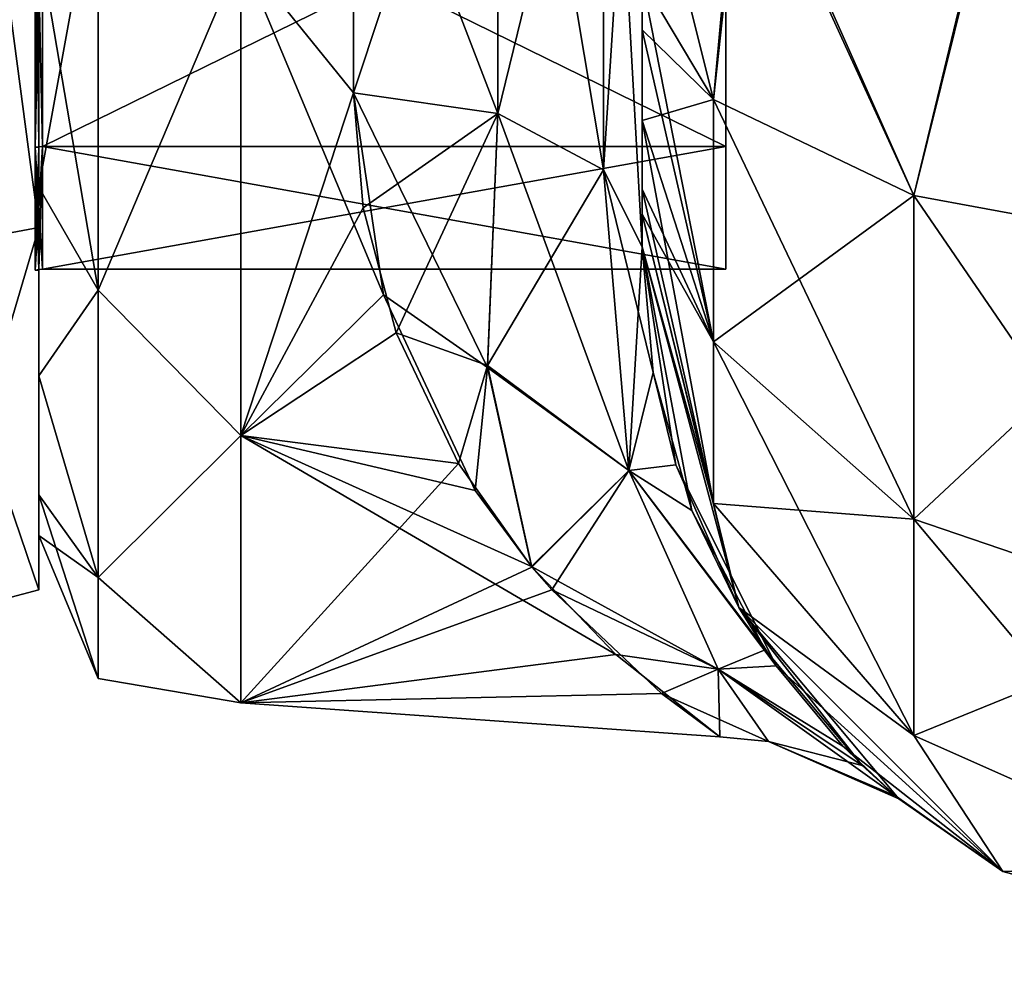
# Model space of a CAD drawing. Extents: x -23 to 470, y -2000 to 0.
# Tile 8 of 247: x 0 to 17, y -2000 to -1984. Entities that reach past the tile are written whole.
import ezdxf

# ---------------------------------------------------------------- set-up
doc = ezdxf.new("R2010")
doc.units = 0
doc.header["$LTSCALE"] = 65.185185
for name, color, linetype in [('1181', 7, 'CONTINUOUS'), ('1182', 7, 'CONTINUOUS'), ('1183', 7, 'CONTINUOUS'), ('1184', 7, 'CONTINUOUS'), ('1187', 7, 'CONTINUOUS'), ('1188', 7, 'CONTINUOUS'), ('1191', 7, 'CONTINUOUS'), ('1192', 7, 'CONTINUOUS'), ('1363', 7, 'CONTINUOUS'), ('1364', 7, 'CONTINUOUS'), ('622', 7, 'CONTINUOUS'), ('626', 7, 'CONTINUOUS'), ('627', 7, 'CONTINUOUS'), ('637', 7, 'CONTINUOUS'), ('638', 7, 'CONTINUOUS'), ('644', 7, 'CONTINUOUS'), ('668', 7, 'CONTINUOUS'), ('669', 7, 'CONTINUOUS'), ('670', 7, 'CONTINUOUS'), ('677', 7, 'CONTINUOUS')]:
    doc.layers.add(name, color=color, linetype=linetype)

msp = doc.modelspace()

# ---------------------------------------------------------------- linework, layer by layer
at = {"layer": '1181', "linetype": 'CONTINUOUS'}
for points in [[(0, -1972, -15.902), (0, -1979.95, -13.772), (0, -1987.163, -15.164), (0, -1972, -15.902)], [(0, -1972, -21.444), (0, -1972, -15.902), (0, -1987.163, -15.164), (0, -1972, -21.444)], [(0, -1979.95, 13.772), (0, -1972, 15.902), (0, -1987.163, 15.164), (0, -1979.95, 13.772)], [(0, -1987.163, 15.164), (0, -1972, 15.902), (0, -1972, 21.444), (0, -1987.163, 15.164)], [(0, -1979.95, -13.772), (0, -1985.772, -7.95), (0, -1987.163, -15.164), (0, -1979.95, -13.772)], [(0, -1985.772, 7.95), (0, -1979.95, 13.772), (0, -1987.163, 15.164), (0, -1985.772, 7.95)], [(0, -1985.772, -7.95), (0, -1987.902), (0, -1987.163, -15.164), (0, -1985.772, -7.95)], [(0, -1987.902), (0, -1985.772, 7.95), (0, -1993.444), (0, -1987.902)], [(0, -1993.444), (0, -1985.772, 7.95), (0, -1987.163, 15.164), (0, -1993.444)], [(0, -1987.902), (0, -1993.444), (0, -1987.163, -15.164), (0, -1987.902)]]:
    msp.add_3dface(points, dxfattribs=at)
at = {"layer": '1182', "linetype": 'CONTINUOUS'}
for points in [[(11.9, -1956.115), (11.9, -1958.243, 7.942), (11.9, -1987.885), (11.9, -1956.115)], [(11.9, -1956.115), (11.9, -1987.885), (11.9, -1985.757, -7.942), (11.9, -1956.115)], [(11.9, -1956.115), (11.9, -1985.757, -7.942), (11.9, -1958.243, -7.942), (11.9, -1956.115)], [(11.9, -1958.243, 7.942), (11.9, -1964.058, 13.757), (11.9, -1985.757, 7.942), (11.9, -1958.243, 7.942)], [(11.9, -1958.243, 7.942), (11.9, -1985.757, 7.942), (11.9, -1987.885), (11.9, -1958.243, 7.942)], [(11.9, -1985.757, -7.942), (11.9, -1979.942, -13.757), (11.9, -1958.243, -7.942), (11.9, -1985.757, -7.942)], [(11.9, -1964.058, 13.757), (11.9, -1979.942, 13.757), (11.9, -1985.757, 7.942), (11.9, -1964.058, 13.757)]]:
    msp.add_3dface(points, dxfattribs=at)
at = {"layer": '1183', "linetype": 'CONTINUOUS'}
for points in [[(11.9, -1985.757, 7.942), (11.9, -1979.942, 13.757), (0.066, -1985.757, 7.942), (11.9, -1985.757, 7.942)], [(0.066, -1985.757, 7.942), (11.9, -1979.942, 13.757), (0.066, -1979.942, 13.757), (0.066, -1985.757, 7.942)], [(11.9, -1987.885), (11.9, -1985.757, 7.942), (0.066, -1987.885), (11.9, -1987.885)], [(0.066, -1987.885), (11.9, -1985.757, 7.942), (0.066, -1985.757, 7.942), (0.066, -1987.885)]]:
    msp.add_3dface(points, dxfattribs=at)
at = {"layer": '1184', "linetype": 'CONTINUOUS'}
for points in [[(11.9, -1979.942, -13.757), (11.9, -1985.757, -7.942), (0.066, -1979.942, -13.757), (11.9, -1979.942, -13.757)], [(0.066, -1979.942, -13.757), (11.9, -1985.757, -7.942), (0.066, -1985.757, -7.942), (0.066, -1979.942, -13.757)], [(11.9, -1987.885), (0.066, -1987.885), (0.066, -1985.757, -7.942), (11.9, -1987.885)], [(11.9, -1985.757, -7.942), (11.9, -1987.885), (0.066, -1985.757, -7.942), (11.9, -1985.757, -7.942)]]:
    msp.add_3dface(points, dxfattribs=at)
at = {"layer": '1187', "linetype": 'CONTINUOUS'}
for points in [[(0, -1987.163, 15.164), (0, -1972, 21.444), (-2.009, -1987.535, 15.535), (0, -1987.163, 15.164)], [(-2.009, -1987.535, 15.535), (0, -1972, 21.444), (-2.009, -1972, 21.97), (-2.009, -1987.535, 15.535)], [(0, -1993.444), (0, -1987.163, 15.164), (-2.009, -1993.97, 0), (0, -1993.444)], [(-2.009, -1993.97, 0), (0, -1987.163, 15.164), (-2.009, -1987.535, 15.535), (-2.009, -1993.97, 0)]]:
    msp.add_3dface(points, dxfattribs=at)
at = {"layer": '1188', "linetype": 'CONTINUOUS'}
for points in [[(0, -1972, -21.444), (0, -1987.163, -15.164), (-2.009, -1972, -21.97), (0, -1972, -21.444)], [(-2.009, -1972, -21.97), (0, -1987.163, -15.164), (-2.009, -1987.535, -15.535), (-2.009, -1972, -21.97)], [(0, -1987.163, -15.164), (0, -1993.444), (-2.009, -1987.535, -15.535), (0, -1987.163, -15.164)], [(0, -1993.444), (-2.009, -1993.97, 0), (-2.009, -1987.535, -15.535), (0, -1993.444)]]:
    msp.add_3dface(points, dxfattribs=at)
at = {"layer": '1191', "linetype": 'CONTINUOUS'}
for points in [[(0.066, -1979.942, -13.757), (0.066, -1985.757, -7.942), (-0.064, -1979.951, -13.772), (0.066, -1979.942, -13.757)], [(-0.064, -1979.951, -13.772), (0.066, -1985.757, -7.942), (-0.064, -1985.772, -7.951), (-0.064, -1979.951, -13.772)], [(0.066, -1985.757, -7.942), (0.066, -1987.885), (-0.064, -1985.772, -7.951), (0.066, -1985.757, -7.942)], [(0.066, -1987.885), (0.001, -1987.889), (-0.064, -1985.772, -7.951), (0.066, -1987.885)], [(0.001, -1987.889), (-0.064, -1987.902), (-0.064, -1985.772, -7.951), (0.001, -1987.889)]]:
    msp.add_3dface(points, dxfattribs=at)
at = {"layer": '1192', "linetype": 'CONTINUOUS'}
for points in [[(0.066, -1985.757, 7.942), (0.066, -1979.942, 13.757), (-0.064, -1985.772, 7.951), (0.066, -1985.757, 7.942)], [(-0.064, -1985.772, 7.951), (0.066, -1979.942, 13.757), (-0.064, -1979.951, 13.772), (-0.064, -1985.772, 7.951)], [(0.001, -1987.889), (0.066, -1985.757, 7.942), (-0.064, -1987.902), (0.001, -1987.889)], [(-0.064, -1987.902), (0.066, -1985.757, 7.942), (-0.064, -1985.772, 7.951), (-0.064, -1987.902)], [(0.066, -1987.885), (0.066, -1985.757, 7.942), (0.001, -1987.889), (0.066, -1987.885)]]:
    msp.add_3dface(points, dxfattribs=at)
at = {"layer": '1363', "linetype": 'CONTINUOUS'}
for points in [[(0, -1979.95, 13.772), (0, -1985.772, 7.95), (-0.064, -1979.951, 13.772), (0, -1979.95, 13.772)], [(0, -1985.772, 7.95), (-0.064, -1985.772, 7.951), (-0.064, -1979.951, 13.772), (0, -1985.772, 7.95)], [(0, -1985.772, 7.95), (0, -1987.902), (-0.064, -1985.772, 7.951), (0, -1985.772, 7.95)], [(0, -1987.902), (-0.064, -1987.902), (-0.064, -1985.772, 7.951), (0, -1987.902)]]:
    msp.add_3dface(points, dxfattribs=at)
at = {"layer": '1364', "linetype": 'CONTINUOUS'}
for points in [[(0, -1985.772, -7.95), (0, -1979.95, -13.772), (-0.064, -1985.772, -7.951), (0, -1985.772, -7.95)], [(0, -1979.95, -13.772), (-0.064, -1979.951, -13.772), (-0.064, -1985.772, -7.951), (0, -1979.95, -13.772)], [(0, -1987.902), (0, -1985.772, -7.95), (-0.064, -1987.902), (0, -1987.902)], [(-0.064, -1987.902), (0, -1985.772, -7.95), (-0.064, -1985.772, -7.951), (-0.064, -1987.902)]]:
    msp.add_3dface(points, dxfattribs=at)
at = {"layer": '622', "linetype": 'CONTINUOUS'}
for points in [[(10.45, -1933.409, 60.816), (10.45, -1938.355, 58.772), (10.45, -1987.5, 95), (10.45, -1933.409, 60.816)], [(10.45, -1938.356, 64.228), (10.45, -1933.409, 60.816), (10.45, -1987.5, 95), (10.45, -1938.356, 64.228)], [(10.45, -1983.734, -101.5), (10.45, -1985.305, -100.301), (10.45, -1933.41, -101.816), (10.45, -1983.734, -101.5)], [(10.45, -1933.41, -101.816), (10.45, -1985.305, -100.301), (10.45, -1938.356, -99.772), (10.45, -1933.41, -101.816)], [(10.45, -1982.865, -101.931), (10.45, -1983.734, -101.5), (10.45, -1933.41, -101.816), (10.45, -1982.865, -101.931)], [(10.45, -1938.355, 58.772), (10.45, -1942.614, 55.522), (10.45, -1987.5, 95), (10.45, -1938.355, 58.772)], [(10.45, -1938.355, 99.772), (10.45, -1942.614, 96.522), (10.45, -1986.5, 98.734), (10.45, -1938.355, 99.772)], [(10.45, -1982.865, 101.931), (10.45, -1938.355, 99.772), (10.45, -1983.734, 101.5), (10.45, -1982.865, 101.931)], [(10.45, -1983.734, 101.5), (10.45, -1938.355, 99.772), (10.45, -1985.305, 100.301), (10.45, -1983.734, 101.5)], [(10.45, -1985.305, 100.301), (10.45, -1938.355, 99.772), (10.45, -1986.5, 98.734), (10.45, -1985.305, 100.301)], [(10.45, -1942.614, -67.478), (10.45, -1987.5, -24.51), (10.45, -1938.355, -64.228), (10.45, -1942.614, -67.478)], [(10.45, -1938.355, -64.228), (10.45, -1987.5, -24.51), (10.45, -1938.356, -58.772), (10.45, -1938.355, -64.228)], [(10.45, -1942.615, 67.479), (10.45, -1938.356, 64.228), (10.45, -1987.5, 95), (10.45, -1942.615, 67.479)], [(10.45, -1938.356, -58.772), (10.45, -1987.5, -24.51), (10.45, -1942.615, -55.521), (10.45, -1938.356, -58.772)], [(10.45, -1986.5, -98.734), (10.45, -1986.933, -97.86), (10.45, -1938.356, -99.772), (10.45, -1986.5, -98.734)], [(10.45, -1938.356, -99.772), (10.45, -1986.933, -97.86), (10.45, -1942.615, -96.521), (10.45, -1938.356, -99.772)], [(10.45, -1985.305, -100.301), (10.45, -1986.5, -98.734), (10.45, -1938.356, -99.772), (10.45, -1985.305, -100.301)], [(10.45, -1942.614, 55.522), (10.45, -1945.88, 51.282), (10.45, -1987.5, 95), (10.45, -1942.614, 55.522)], [(10.45, -1942.614, 96.522), (10.45, -1945.88, 92.282), (10.45, -1987.5, 95), (10.45, -1942.614, 96.522)], [(10.45, -1986.5, 98.734), (10.45, -1942.614, 96.522), (10.45, -1986.933, 97.86), (10.45, -1986.5, 98.734)], [(10.45, -1986.933, 97.86), (10.45, -1942.614, 96.522), (10.45, -1987.5, 95), (10.45, -1986.933, 97.86)], [(10.45, -1945.88, -71.718), (10.45, -1987.5, -24.51), (10.45, -1942.614, -67.478), (10.45, -1945.88, -71.718)], [(10.45, -1945.882, 71.72), (10.45, -1942.615, 67.479), (10.45, -1987.5, 95), (10.45, -1945.882, 71.72)], [(10.45, -1942.615, -55.521), (10.45, -1987.5, -24.51), (10.45, -1945.882, -51.28), (10.45, -1942.615, -55.521)], [(10.45, -1986.933, -97.86), (10.45, -1987.5, -95), (10.45, -1942.615, -96.521), (10.45, -1986.933, -97.86)], [(10.45, -1942.615, -96.521), (10.45, -1987.5, -95), (10.45, -1945.882, -92.28), (10.45, -1942.615, -96.521)], [(10.45, -1945.88, 51.282), (10.45, -1947.944, 46.329), (10.45, -1987.5, 95), (10.45, -1945.88, 51.282)], [(10.45, -1945.88, 92.282), (10.45, -1947.944, 87.329), (10.45, -1987.5, 95), (10.45, -1945.88, 92.282)], [(10.45, -1947.944, -76.671), (10.45, -1987.5, -24.51), (10.45, -1945.88, -71.718), (10.45, -1947.944, -76.671)], [(10.45, -1947.944, 35.673), (10.45, -1945.882, 30.72), (10.45, -1987.5, 95), (10.45, -1947.944, 35.673)], [(10.45, -1987.5, 95), (10.45, -1945.882, 30.72), (10.45, -1975.732, 28.753), (10.45, -1987.5, 95)], [(10.45, -1947.944, 76.673), (10.45, -1945.882, 71.72), (10.45, -1987.5, 95), (10.45, -1947.944, 76.673)], [(10.45, -1987.5, -95), (10.45, -1987.5, -24.51), (10.45, -1945.882, -92.28), (10.45, -1987.5, -95)], [(10.45, -1945.882, -92.28), (10.45, -1987.5, -24.51), (10.45, -1947.944, -87.327), (10.45, -1945.882, -92.28)], [(10.45, -1945.882, -51.28), (10.45, -1987.5, -24.51), (10.45, -1947.944, -46.327), (10.45, -1945.882, -51.28)], [(10.45, -1948.65, 41.001), (10.45, -1947.944, 35.673), (10.45, -1987.5, 95), (10.45, -1948.65, 41.001)], [(10.45, -1947.944, 46.329), (10.45, -1948.65, 41.001), (10.45, -1987.5, 95), (10.45, -1947.944, 46.329)], [(10.45, -1948.65, 82.001), (10.45, -1947.944, 76.673), (10.45, -1987.5, 95), (10.45, -1948.65, 82.001)], [(10.45, -1947.944, 87.329), (10.45, -1948.65, 82.001), (10.45, -1987.5, 95), (10.45, -1947.944, 87.329)], [(10.45, -1947.944, -87.327), (10.45, -1987.5, -24.51), (10.45, -1948.65, -81.999), (10.45, -1947.944, -87.327)], [(10.45, -1948.65, -81.999), (10.45, -1987.5, -24.51), (10.45, -1947.944, -76.671), (10.45, -1948.65, -81.999)], [(10.45, -1947.944, -46.327), (10.45, -1987.5, -24.51), (10.45, -1948.65, -40.999), (10.45, -1947.944, -46.327)], [(10.45, -1948.65, -40.999), (10.45, -1987.5, -24.51), (10.45, -1975.731, -28.753), (10.45, -1948.65, -40.999)], [(10.45, -1987.5, 24.51), (10.45, -1987.5, 95), (10.45, -1975.732, 28.753), (10.45, -1987.5, 24.51)]]:
    msp.add_3dface(points, dxfattribs=at)
at = {"layer": '626', "linetype": 'CONTINUOUS'}
for points in [[(0, -1951.5, 0), (0, -1952.206, -5.328), (0, -1991.794, -5.328), (0, -1951.5, 0)], [(0, -1952.206, 5.328), (0, -1951.5, 0), (0, -1992.5, 0), (0, -1952.206, 5.328)], [(0, -1992.5, 0), (0, -1951.5, 0), (0, -1991.794, -5.328), (0, -1992.5, 0)], [(0, -1952.206, -5.328), (0, -1954.269, -10.281), (0, -1991.794, -5.328), (0, -1952.206, -5.328)], [(0, -1954.269, 10.281), (0, -1952.206, 5.328), (0, -1989.731, 10.281), (0, -1954.269, 10.281)], [(0, -1989.731, 10.281), (0, -1952.206, 5.328), (0, -1991.794, 5.328), (0, -1989.731, 10.281)], [(0, -1991.794, 5.328), (0, -1952.206, 5.328), (0, -1992.5, 0), (0, -1991.794, 5.328)], [(0, -1954.269, -10.281), (0, -1957.536, -14.522), (0, -1989.731, -10.281), (0, -1954.269, -10.281)], [(0, -1991.794, -5.328), (0, -1954.269, -10.281), (0, -1989.731, -10.281), (0, -1991.794, -5.328)], [(0, -1957.536, 14.522), (0, -1954.269, 10.281), (0, -1986.464, 14.522), (0, -1957.536, 14.522)], [(0, -1986.464, 14.522), (0, -1954.269, 10.281), (0, -1989.731, 10.281), (0, -1986.464, 14.522)], [(0, -1957.536, -14.522), (0, -1961.796, -17.773), (0, -1986.464, -14.522), (0, -1957.536, -14.522)], [(0, -1989.731, -10.281), (0, -1957.536, -14.522), (0, -1986.464, -14.522), (0, -1989.731, -10.281)], [(0, -1982.204, 17.773), (0, -1957.536, 14.522), (0, -1986.464, 14.522), (0, -1982.204, 17.773)], [(0, -1986.464, -14.522), (0, -1961.796, -17.773), (0, -1982.203, -17.773), (0, -1986.464, -14.522)]]:
    msp.add_3dface(points, dxfattribs=at)
at = {"layer": '627', "linetype": 'CONTINUOUS'}
for points in [[(5.45, -1984.828, -20.284), (3.5, -1982.413, -21.623), (5.45, -1978.677, -23.052), (5.45, -1984.828, -20.284)], [(5.45, -1978.677, 23.052), (3.5, -1982.413, 21.623), (5.45, -1984.828, 20.284), (5.45, -1978.677, 23.052)], [(3.5, -1990.764, -14.964), (3.5, -1982.413, -21.623), (5.97, -1988.331, -17.587), (3.5, -1990.764, -14.964)], [(5.97, -1988.331, -17.587), (3.5, -1982.413, -21.623), (5.45, -1984.828, -20.284), (5.97, -1988.331, -17.587)], [(3.5, -1982.413, 21.623), (3.5, -1990.764, 14.964), (5.45, -1984.828, 20.284), (3.5, -1982.413, 21.623)], [(5.45, -1984.828, 20.284), (3.5, -1990.764, 14.964), (5.616, -1986.819, 18.878), (5.45, -1984.828, 20.284)], [(5.616, -1986.819, 18.878), (3.5, -1990.764, 14.964), (6.187, -1988.986, 16.955), (5.616, -1986.819, 18.878)], [(7.558, -1991.717, -13.683), (3.5, -1990.764, -14.964), (5.97, -1988.331, -17.587), (7.558, -1991.717, -13.683)], [(6.187, -1988.986, 16.955), (3.5, -1990.764, 14.964), (7.268, -1991.254, 14.327), (6.187, -1988.986, 16.955)], [(3.5, -1995.398, -5.341), (3.5, -1990.764, -14.964), (9.996, -1994.559, -8.191), (3.5, -1995.398, -5.341)], [(9.996, -1994.559, -8.191), (3.5, -1990.764, -14.964), (8.532, -1993.035, -11.556), (9.996, -1994.559, -8.191)], [(8.532, -1993.035, -11.556), (3.5, -1990.764, -14.964), (7.558, -1991.717, -13.683), (8.532, -1993.035, -11.556)], [(3.5, -1990.764, 14.964), (3.5, -1995.398, 5.341), (7.268, -1991.254, 14.327), (3.5, -1990.764, 14.964)], [(7.268, -1991.254, 14.327), (3.5, -1995.398, 5.341), (8.54, -1993.046, 11.536), (7.268, -1991.254, 14.327)], [(8.54, -1993.046, 11.536), (3.5, -1995.398, 5.341), (8.884, -1993.443, 10.78), (8.54, -1993.046, 11.536)], [(8.884, -1993.443, 10.78), (3.5, -1995.398, 5.341), (10.786, -1995.24, 5.993), (8.884, -1993.443, 10.78)], [(11.794, -1995.991, -0.667), (3.5, -1995.398, -5.341), (9.996, -1994.559, -8.191), (11.794, -1995.991, -0.667)], [(10.786, -1995.24, 5.993), (3.5, -1995.398, 5.341), (11.794, -1995.991, -0.667), (10.786, -1995.24, 5.993)], [(3.5, -1995.398, 5.341), (3.5, -1995.398, -5.341), (11.794, -1995.991, -0.667), (3.5, -1995.398, 5.341)]]:
    msp.add_3dface(points, dxfattribs=at)
at = {"layer": '637', "linetype": 'CONTINUOUS'}
for points in [[(7.948, -1985.185, -20.849), (5.45, -1978.677, -23.052), (7.947, -1975.197, -24.46), (7.948, -1985.185, -20.849)], [(7.947, -1975.197, -24.46), (9.78, -1975.434, -26.276), (9.78, -1986.164, -22.397), (7.947, -1975.197, -24.46)], [(7.948, -1985.185, -20.849), (7.947, -1975.197, -24.46), (9.78, -1986.164, -22.397), (7.948, -1985.185, -20.849)], [(10.45, -1975.731, -28.753), (10.45, -1987.5, -24.51), (9.78, -1975.434, -26.276), (10.45, -1975.731, -28.753)], [(9.78, -1975.434, -26.276), (10.45, -1987.5, -24.51), (9.78, -1986.164, -22.397), (9.78, -1975.434, -26.276)], [(5.45, -1984.828, -20.284), (5.45, -1978.677, -23.052), (7.948, -1985.185, -20.849), (5.45, -1984.828, -20.284)]]:
    msp.add_3dface(points, dxfattribs=at)
at = {"layer": '638', "linetype": 'CONTINUOUS'}
for points in [[(10.45, -1987.5, 24.51), (10.45, -1975.732, 28.753), (9.78, -1986.164, 22.397), (10.45, -1987.5, 24.51)], [(9.78, -1986.164, 22.397), (10.45, -1975.732, 28.753), (9.78, -1977.699, 25.88), (9.78, -1986.164, 22.397)], [(5.45, -1978.677, 23.052), (5.45, -1984.828, 20.284), (7.947, -1977.305, 24.091), (5.45, -1978.677, 23.052)], [(7.947, -1977.305, 24.091), (5.45, -1984.828, 20.284), (7.948, -1985.185, 20.849), (7.947, -1977.305, 24.091)], [(7.947, -1977.305, 24.091), (7.948, -1985.185, 20.849), (9.78, -1977.699, 25.88), (7.947, -1977.305, 24.091)], [(7.948, -1985.185, 20.849), (9.78, -1986.164, 22.397), (9.78, -1977.699, 25.88), (7.948, -1985.185, 20.849)]]:
    msp.add_3dface(points, dxfattribs=at)
at = {"layer": '644', "linetype": 'CONTINUOUS'}
for points in [[(0, -1982.204, 17.773), (0, -1986.464, 14.522), (1.025, -1980.792, 21.226), (0, -1982.204, 17.773)], [(1.025, -1980.792, 21.226), (0, -1986.464, 14.522), (1.025, -1988.246, 16.246), (1.025, -1980.792, 21.226)], [(1.025, -1988.246, -16.246), (0, -1982.203, -17.773), (1.025, -1980.792, -21.226), (1.025, -1988.246, -16.246)], [(3.5, -1982.413, -21.623), (1.025, -1988.246, -16.246), (1.025, -1980.792, -21.226), (3.5, -1982.413, -21.623)], [(3.5, -1982.413, 21.623), (1.025, -1980.792, 21.226), (1.025, -1988.246, 16.246), (3.5, -1982.413, 21.623)], [(0, -1986.464, -14.522), (0, -1982.203, -17.773), (1.025, -1988.246, -16.246), (0, -1986.464, -14.522)], [(3.5, -1982.413, -21.623), (3.5, -1990.764, -14.964), (1.025, -1988.246, -16.246), (3.5, -1982.413, -21.623)], [(3.5, -1990.764, 14.964), (3.5, -1982.413, 21.623), (1.025, -1988.246, 16.246), (3.5, -1990.764, 14.964)], [(0, -1986.464, 14.522), (0, -1989.731, 10.281), (1.025, -1988.246, 16.246), (0, -1986.464, 14.522)], [(0, -1989.731, -10.281), (0, -1986.464, -14.522), (1.025, -1988.246, -16.246), (0, -1989.731, -10.281)], [(1.025, -1988.246, 16.246), (0, -1989.731, 10.281), (1.025, -1993.226, 8.792), (1.025, -1988.246, 16.246)], [(1.025, -1993.226, -8.792), (0, -1989.731, -10.281), (1.025, -1988.246, -16.246), (1.025, -1993.226, -8.792)], [(3.5, -1990.764, -14.964), (1.025, -1993.226, -8.792), (1.025, -1988.246, -16.246), (3.5, -1990.764, -14.964)], [(3.5, -1990.764, 14.964), (1.025, -1988.246, 16.246), (1.025, -1993.226, 8.792), (3.5, -1990.764, 14.964)], [(0, -1989.731, 10.281), (0, -1991.794, 5.328), (1.025, -1993.226, 8.792), (0, -1989.731, 10.281)], [(0, -1991.794, -5.328), (0, -1989.731, -10.281), (1.025, -1993.226, -8.792), (0, -1991.794, -5.328)], [(3.5, -1990.764, -14.964), (3.5, -1995.398, -5.341), (1.025, -1993.226, -8.792), (3.5, -1990.764, -14.964)], [(3.5, -1995.398, 5.341), (3.5, -1990.764, 14.964), (1.025, -1993.226, 8.792), (3.5, -1995.398, 5.341)], [(0, -1991.794, 5.328), (0, -1992.5, 0), (1.025, -1993.226, 8.792), (0, -1991.794, 5.328)], [(0, -1992.5, 0), (0, -1991.794, -5.328), (1.025, -1994.975, 0), (0, -1992.5, 0)], [(1.025, -1994.975, 0), (0, -1991.794, -5.328), (1.025, -1993.226, -8.792), (1.025, -1994.975, 0)], [(1.025, -1993.226, 8.792), (0, -1992.5, 0), (1.025, -1994.975, 0), (1.025, -1993.226, 8.792)], [(3.5, -1995.398, -5.341), (1.025, -1994.975, 0), (1.025, -1993.226, -8.792), (3.5, -1995.398, -5.341)], [(3.5, -1995.398, 5.341), (1.025, -1993.226, 8.792), (1.025, -1994.975, 0), (3.5, -1995.398, 5.341)], [(3.5, -1995.398, -5.341), (3.5, -1995.398, 5.341), (1.025, -1994.975, 0), (3.5, -1995.398, -5.341)]]:
    msp.add_3dface(points, dxfattribs=at)
at = {"layer": '668', "linetype": 'CONTINUOUS'}
for points in [[(10.45, -1982.865, -101.931), (12.225, -1980, -108.75), (11.688, -1984.946, -106.94), (10.45, -1982.865, -101.931)], [(11.688, -1984.946, -106.94), (12.225, -1980, -108.75), (15.156, -1986.61, -110.958), (11.688, -1984.946, -106.94)], [(12.225, -1980, -108.75), (16.797, -1980, -113.323), (15.156, -1986.61, -110.958), (12.225, -1980, -108.75)], [(15.156, -1986.61, -110.958), (16.797, -1980, -113.323), (20.168, -1987.534, -113.188), (15.156, -1986.61, -110.958)], [(10.45, -1983.734, -101.5), (10.45, -1982.865, -101.931), (11.688, -1984.946, -106.94), (10.45, -1983.734, -101.5)], [(10.45, -1985.305, -100.301), (10.45, -1983.734, -101.5), (11.688, -1984.946, -106.94), (10.45, -1985.305, -100.301)], [(10.45, -1985.305, -100.301), (11.688, -1984.946, -106.94), (11.688, -1989.142, -104.135), (10.45, -1985.305, -100.301)], [(11.688, -1984.946, -106.94), (15.156, -1986.61, -110.958), (11.688, -1989.142, -104.135), (11.688, -1984.946, -106.94)], [(10.45, -1986.5, -98.734), (10.45, -1985.305, -100.301), (11.688, -1989.142, -104.135), (10.45, -1986.5, -98.734)], [(10.45, -1986.933, -97.86), (10.45, -1986.5, -98.734), (11.688, -1989.142, -104.135), (10.45, -1986.933, -97.86)], [(11.688, -1989.142, -104.135), (15.156, -1986.61, -110.958), (15.156, -1992.219, -107.209), (11.688, -1989.142, -104.135)], [(15.156, -1986.61, -110.958), (20.168, -1987.534, -113.188), (15.156, -1992.219, -107.209), (15.156, -1986.61, -110.958)], [(10.45, -1987.5, -95), (10.45, -1986.933, -97.86), (11.688, -1991.944, -99.936), (10.45, -1987.5, -95)], [(11.688, -1991.944, -99.936), (10.45, -1986.933, -97.86), (11.688, -1989.142, -104.135), (11.688, -1991.944, -99.936)], [(12.125, -1993.75, -95), (10.45, -1987.5, -95), (11.688, -1991.944, -99.936), (12.125, -1993.75, -95)], [(15.156, -1992.219, -107.209), (20.168, -1987.534, -113.188), (20.168, -1993.926, -108.915), (15.156, -1992.219, -107.209)], [(11.688, -1991.944, -99.936), (11.688, -1989.142, -104.135), (15.156, -1992.219, -107.209), (11.688, -1991.944, -99.936)], [(15.156, -1995.963, -101.598), (12.125, -1993.75, -95), (11.688, -1991.944, -99.936), (15.156, -1995.963, -101.598)], [(15.156, -1995.963, -101.598), (11.688, -1991.944, -99.936), (15.156, -1992.219, -107.209), (15.156, -1995.963, -101.598)], [(15.156, -1995.963, -101.598), (15.156, -1992.219, -107.209), (20.168, -1993.926, -108.915), (15.156, -1995.963, -101.598)], [(16.7, -1998.325, -95), (12.125, -1993.75, -95), (15.156, -1995.963, -101.598), (16.7, -1998.325, -95)], [(20.168, -1998.194, -102.519), (15.156, -1995.963, -101.598), (20.168, -1993.926, -108.915), (20.168, -1998.194, -102.519)], [(20.168, -1998.194, -102.519), (16.7, -1998.325, -95), (15.156, -1995.963, -101.598), (20.168, -1998.194, -102.519)], [(22.95, -2000, -95), (16.7, -1998.325, -95), (20.168, -1998.194, -102.519), (22.95, -2000, -95)]]:
    msp.add_3dface(points, dxfattribs=at)
at = {"layer": '669', "linetype": 'CONTINUOUS'}
for points in [[(10.45, -1987.5, 95), (10.45, -1987.5, 24.51), (10.64, -1989.673, 22.298), (10.45, -1987.5, 95)], [(11.313, -1992.064, 19.022), (10.45, -1987.5, 95), (10.64, -1989.673, 22.298), (11.313, -1992.064, 19.022)], [(10.45, -1987.5, 95), (11.313, -1992.064, 19.022), (12.125, -1993.75, 95), (10.45, -1987.5, 95)], [(10.45, -1987.5, -24.51), (10.45, -1987.5, -95), (12.125, -1993.75, -95), (10.45, -1987.5, -24.51)], [(10.45, -1987.5, -24.51), (12.125, -1993.75, -95), (11.034, -1991.277, -20.221), (10.45, -1987.5, -24.51)], [(11.034, -1991.277, -20.221), (12.125, -1993.75, -95), (12.774, -1994.76, -13.509), (11.034, -1991.277, -20.221)], [(11.313, -1992.064, 19.022), (12.582, -1994.483, 14.216), (12.125, -1993.75, 95), (11.313, -1992.064, 19.022)], [(12.125, -1993.75, -95), (16.7, -1998.325, -95), (12.774, -1994.76, -13.509), (12.125, -1993.75, -95)], [(14.262, -1996.487, 7.242), (14.899, -1997.062, 2.518), (12.125, -1993.75, 95), (14.262, -1996.487, 7.242)], [(12.125, -1993.75, 95), (14.899, -1997.062, 2.518), (16.7, -1998.325, 95), (12.125, -1993.75, 95)], [(12.582, -1994.483, 14.216), (14.262, -1996.487, 7.242), (12.125, -1993.75, 95), (12.582, -1994.483, 14.216)], [(12.774, -1994.76, -13.509), (16.7, -1998.325, -95), (13.926, -1996.15, -8.885), (12.774, -1994.76, -13.509)], [(13.926, -1996.15, -8.885), (16.7, -1998.325, -95), (14.841, -1997.013, -3.192), (13.926, -1996.15, -8.885)], [(14.841, -1997.013, -3.192), (16.7, -1998.325, -95), (14.899, -1997.062, 2.518), (14.841, -1997.013, -3.192)], [(14.899, -1997.062, 2.518), (16.7, -1998.325, -95), (16.7, -1998.325, 95), (14.899, -1997.062, 2.518)], [(16.7, -1998.325, -95), (22.95, -2000, -95), (16.7, -1998.325, 95), (16.7, -1998.325, -95)], [(16.7, -1998.325, 95), (22.95, -2000, -95), (22.95, -2000, 95), (16.7, -1998.325, 95)]]:
    msp.add_3dface(points, dxfattribs=at)
at = {"layer": '670', "linetype": 'CONTINUOUS'}
for points in [[(10.45, -1980, 102.5), (10.45, -1982.865, 101.931), (11.688, -1984.946, 106.94), (10.45, -1980, 102.5)], [(10.45, -1980, 102.5), (11.688, -1984.946, 106.94), (12.138, -1980, 108.8), (10.45, -1980, 102.5)], [(11.688, -1984.946, 106.94), (15.156, -1986.61, 110.958), (12.138, -1980, 108.8), (11.688, -1984.946, 106.94)], [(12.138, -1980, 108.8), (15.156, -1986.61, 110.958), (16.747, -1980, 113.41), (12.138, -1980, 108.8)], [(15.156, -1986.61, 110.958), (20.168, -1987.534, 113.188), (16.747, -1980, 113.41), (15.156, -1986.61, 110.958)], [(10.45, -1982.865, 101.931), (10.45, -1983.734, 101.5), (11.688, -1989.142, 104.135), (10.45, -1982.865, 101.931)], [(11.688, -1984.946, 106.94), (10.45, -1982.865, 101.931), (11.688, -1989.142, 104.135), (11.688, -1984.946, 106.94)], [(10.45, -1983.734, 101.5), (10.45, -1985.305, 100.301), (11.688, -1989.142, 104.135), (10.45, -1983.734, 101.5)], [(15.156, -1986.61, 110.958), (11.688, -1984.946, 106.94), (15.156, -1992.219, 107.209), (15.156, -1986.61, 110.958)], [(11.688, -1984.946, 106.94), (11.688, -1989.142, 104.135), (15.156, -1992.219, 107.209), (11.688, -1984.946, 106.94)], [(10.45, -1985.305, 100.301), (10.45, -1986.5, 98.734), (11.688, -1991.944, 99.936), (10.45, -1985.305, 100.301)], [(10.45, -1985.305, 100.301), (11.688, -1991.944, 99.936), (11.688, -1989.142, 104.135), (10.45, -1985.305, 100.301)], [(10.45, -1986.5, 98.734), (10.45, -1986.933, 97.86), (11.688, -1991.944, 99.936), (10.45, -1986.5, 98.734)], [(20.168, -1987.534, 113.188), (15.156, -1986.61, 110.958), (20.168, -1993.926, 108.915), (20.168, -1987.534, 113.188)], [(15.156, -1986.61, 110.958), (15.156, -1992.219, 107.209), (20.168, -1993.926, 108.915), (15.156, -1986.61, 110.958)], [(10.45, -1986.933, 97.86), (10.45, -1987.5, 95), (12.125, -1993.75, 95), (10.45, -1986.933, 97.86)], [(10.45, -1986.933, 97.86), (12.125, -1993.75, 95), (11.688, -1991.944, 99.936), (10.45, -1986.933, 97.86)], [(11.688, -1991.944, 99.936), (15.156, -1995.963, 101.598), (11.688, -1989.142, 104.135), (11.688, -1991.944, 99.936)], [(11.688, -1989.142, 104.135), (15.156, -1995.963, 101.598), (15.156, -1992.219, 107.209), (11.688, -1989.142, 104.135)], [(11.688, -1991.944, 99.936), (12.125, -1993.75, 95), (15.156, -1995.963, 101.598), (11.688, -1991.944, 99.936)], [(15.156, -1995.963, 101.598), (20.168, -1998.194, 102.519), (15.156, -1992.219, 107.209), (15.156, -1995.963, 101.598)], [(15.156, -1992.219, 107.209), (20.168, -1998.194, 102.519), (20.168, -1993.926, 108.915), (15.156, -1992.219, 107.209)], [(12.125, -1993.75, 95), (16.7, -1998.325, 95), (15.156, -1995.963, 101.598), (12.125, -1993.75, 95)], [(15.156, -1995.963, 101.598), (16.7, -1998.325, 95), (20.168, -1998.194, 102.519), (15.156, -1995.963, 101.598)], [(16.7, -1998.325, 95), (22.95, -2000, 95), (20.168, -1998.194, 102.519), (16.7, -1998.325, 95)]]:
    msp.add_3dface(points, dxfattribs=at)
at = {"layer": '677', "linetype": 'CONTINUOUS'}
for points in [[(5.45, -1984.828, 20.284), (5.616, -1986.819, 18.878), (7.948, -1985.185, 20.849), (5.45, -1984.828, 20.284)], [(5.97, -1988.331, -17.587), (5.45, -1984.828, -20.284), (7.774, -1989.587, -16.609), (5.97, -1988.331, -17.587)], [(5.45, -1984.828, -20.284), (7.948, -1985.185, -20.849), (7.774, -1989.587, -16.609), (5.45, -1984.828, -20.284)], [(5.616, -1986.819, 18.878), (6.187, -1988.986, 16.955), (7.948, -1985.185, 20.849), (5.616, -1986.819, 18.878)], [(7.948, -1985.185, 20.849), (6.187, -1988.986, 16.955), (7.77, -1989.556, 16.645), (7.948, -1985.185, 20.849)], [(9.78, -1986.164, 22.397), (7.948, -1985.185, 20.849), (7.77, -1989.556, 16.645), (9.78, -1986.164, 22.397)], [(7.948, -1985.185, -20.849), (10.22, -1991.373, -16.127), (7.774, -1989.587, -16.609), (7.948, -1985.185, -20.849)], [(7.948, -1985.185, -20.849), (9.78, -1986.164, -22.397), (10.22, -1991.373, -16.127), (7.948, -1985.185, -20.849)], [(10.219, -1991.371, 16.129), (9.78, -1986.164, 22.397), (7.77, -1989.556, 16.645), (10.219, -1991.371, 16.129)], [(10.45, -1987.5, 24.51), (9.78, -1986.164, 22.397), (10.219, -1991.371, 16.129), (10.45, -1987.5, 24.51)], [(10.45, -1987.5, -24.51), (11.034, -1991.277, -20.221), (9.78, -1986.164, -22.397), (10.45, -1987.5, -24.51)], [(9.78, -1986.164, -22.397), (11.034, -1991.277, -20.221), (10.22, -1991.373, -16.127), (9.78, -1986.164, -22.397)], [(10.64, -1989.673, 22.298), (10.45, -1987.5, 24.51), (10.219, -1991.371, 16.129), (10.64, -1989.673, 22.298)], [(7.558, -1991.717, -13.683), (5.97, -1988.331, -17.587), (7.774, -1989.587, -16.609), (7.558, -1991.717, -13.683)], [(6.187, -1988.986, 16.955), (7.268, -1991.254, 14.327), (7.77, -1989.556, 16.645), (6.187, -1988.986, 16.955)], [(7.268, -1991.254, 14.327), (8.54, -1993.046, 11.536), (7.77, -1989.556, 16.645), (7.268, -1991.254, 14.327)], [(8.532, -1993.035, -11.556), (7.558, -1991.717, -13.683), (7.774, -1989.587, -16.609), (8.532, -1993.035, -11.556)], [(8.54, -1993.046, 11.536), (10.219, -1991.371, 16.129), (7.77, -1989.556, 16.645), (8.54, -1993.046, 11.536)], [(10.22, -1991.373, -16.127), (8.532, -1993.035, -11.556), (7.774, -1989.587, -16.609), (10.22, -1991.373, -16.127)], [(11.313, -1992.064, 19.022), (10.64, -1989.673, 22.298), (10.219, -1991.371, 16.129), (11.313, -1992.064, 19.022)], [(11.034, -1991.277, -20.221), (12.774, -1994.76, -13.509), (10.22, -1991.373, -16.127), (11.034, -1991.277, -20.221)], [(8.532, -1993.035, -11.556), (10.22, -1991.373, -16.127), (11.768, -1994.816, -8.371), (8.532, -1993.035, -11.556)], [(8.54, -1993.046, 11.536), (8.884, -1993.443, 10.78), (10.219, -1991.371, 16.129), (8.54, -1993.046, 11.536)], [(8.884, -1993.443, 10.78), (11.767, -1994.815, 8.376), (10.219, -1991.371, 16.129), (8.884, -1993.443, 10.78)], [(12.582, -1994.483, 14.216), (11.313, -1992.064, 19.022), (10.219, -1991.371, 16.129), (12.582, -1994.483, 14.216)], [(11.767, -1994.815, 8.376), (12.582, -1994.483, 14.216), (10.219, -1991.371, 16.129), (11.767, -1994.815, 8.376)], [(10.22, -1991.373, -16.127), (12.774, -1994.76, -13.509), (11.768, -1994.816, -8.371), (10.22, -1991.373, -16.127)], [(9.996, -1994.559, -8.191), (8.532, -1993.035, -11.556), (11.768, -1994.816, -8.371), (9.996, -1994.559, -8.191)], [(8.884, -1993.443, 10.78), (10.786, -1995.24, 5.993), (11.767, -1994.815, 8.376), (8.884, -1993.443, 10.78)], [(11.794, -1995.991, -0.667), (9.996, -1994.559, -8.191), (11.768, -1994.816, -8.371), (11.794, -1995.991, -0.667)], [(14.262, -1996.487, 7.242), (12.582, -1994.483, 14.216), (11.767, -1994.815, 8.376), (14.262, -1996.487, 7.242)], [(12.774, -1994.76, -13.509), (13.926, -1996.15, -8.885), (11.768, -1994.816, -8.371), (12.774, -1994.76, -13.509)], [(10.786, -1995.24, 5.993), (12.641, -1996.069, 0.004), (11.767, -1994.815, 8.376), (10.786, -1995.24, 5.993)], [(12.641, -1996.069, 0.004), (14.262, -1996.487, 7.242), (11.767, -1994.815, 8.376), (12.641, -1996.069, 0.004)], [(11.794, -1995.991, -0.667), (11.768, -1994.816, -8.371), (12.641, -1996.069, 0.004), (11.794, -1995.991, -0.667)], [(13.926, -1996.15, -8.885), (14.841, -1997.013, -3.192), (11.768, -1994.816, -8.371), (13.926, -1996.15, -8.885)], [(11.768, -1994.816, -8.371), (14.841, -1997.013, -3.192), (12.641, -1996.069, 0.004), (11.768, -1994.816, -8.371)], [(10.786, -1995.24, 5.993), (11.794, -1995.991, -0.667), (12.641, -1996.069, 0.004), (10.786, -1995.24, 5.993)], [(14.841, -1997.013, -3.192), (14.899, -1997.062, 2.518), (12.641, -1996.069, 0.004), (14.841, -1997.013, -3.192)], [(14.899, -1997.062, 2.518), (14.262, -1996.487, 7.242), (12.641, -1996.069, 0.004), (14.899, -1997.062, 2.518)]]:
    msp.add_3dface(points, dxfattribs=at)

doc.saveas('drawing.dxf')
